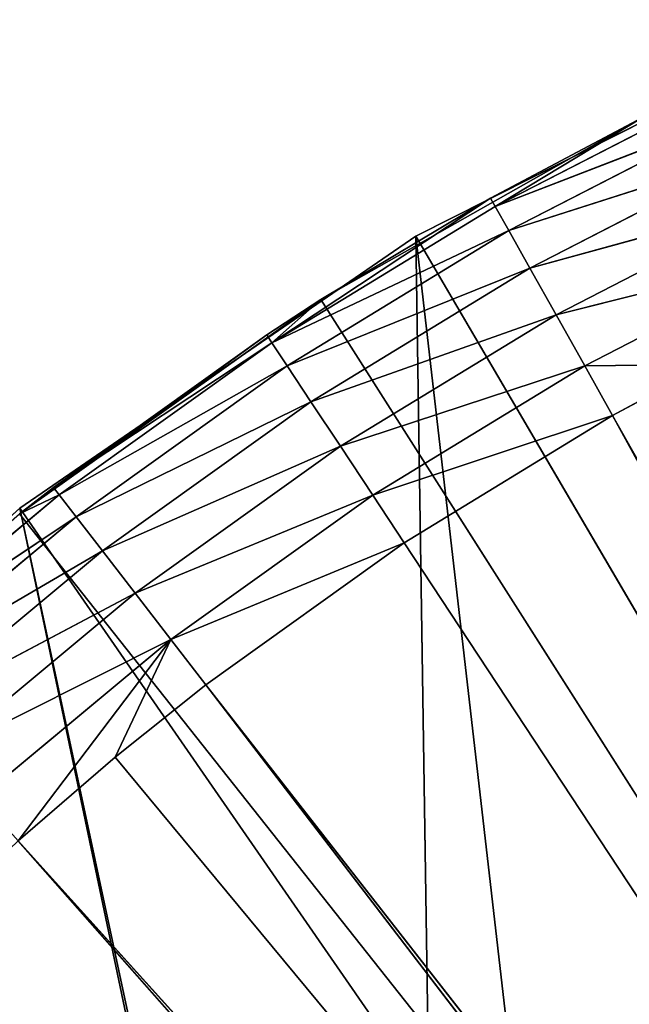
# Model space of a CAD drawing. Extents: x 0 to 20, y -20 to 0.
# Tile 155 of 250: x 3.8 to 5.5, y -3.5 to -0.8. Entities that reach past the tile are written whole.
import ezdxf

# ---------------------------------------------------------------- set-up
doc = ezdxf.new("R2010")
doc.units = 0
doc.header["$LTSCALE"] = 25.4
doc.layers.get('0').update_dxf_attribs({"color": 13, "linetype": 'CONTINUOUS'})

# ---------------------------------------------------------------- blocks, each defined once
blk = doc.blocks.new('BULB-LED-G9-LENS-9173_STL')
at = {"color": 7}
for p, q in [((3.583, 52.7697, 2.8382), (4.2222, 52.7852, 2.5175)), ((3.583, 52.7697, 2.8382), (4.2222, 52.7852, 2.5175)), ((3.6915, 52.7852, 2.9593), (4.2222, 52.7852, 2.5175)), ((3.6915, 52.7852, 2.9593), (4.2222, 52.7852, 2.5175)), ((4.2222, 52.7852, 2.5175), (3.7975, 52.7474, 3.0776)), ((4.2222, 52.7852, 2.5175), (3.7975, 52.7474, 3.0776)), ((4.2222, 52.7852, 2.5175), (4.0677, 52.7474, 2.8446)), ((4.2222, 52.7852, 2.5175), (4.0677, 52.7474, 2.8446)), ((4.2222, 52.7852, 2.5175), (4.1229, 52.7697, 2.3889)), ((4.7838, 52.7852, 2.1158), (4.1229, 52.7697, 2.3889)), ((4.2222, 52.7852, 2.5175), (4.1229, 52.7697, 2.3889)), ((4.7838, 52.7852, 2.1158), (4.1229, 52.7697, 2.3889)), ((4.3193, 52.7474, 2.6433), (4.2222, 52.7852, 2.5175)), ((4.8715, 52.7474, 2.2482), (4.2222, 52.7852, 2.5175)), ((4.3193, 52.7474, 2.6433), (4.2222, 52.7852, 2.5175)), ((4.8715, 52.7474, 2.2482), (4.2222, 52.7852, 2.5175)), ((4.7838, 52.7852, 2.1158), (4.2222, 52.7852, 2.5175)), ((4.7838, 52.7852, 2.1158), (4.2222, 52.7852, 2.5175)), ((5.3733, 52.7852, 1.756), (4.6941, 52.7697, 1.9802)), ((4.6941, 52.7697, 1.9802), (4.7838, 52.7852, 2.1158)), ((5.3733, 52.7852, 1.756), (4.6941, 52.7697, 1.9802)), ((4.6941, 52.7697, 1.9802), (4.7838, 52.7852, 2.1158)), ((5.451, 52.7474, 1.8946), (4.7838, 52.7852, 2.1158)), ((4.7838, 52.7852, 2.1158), (4.8715, 52.7474, 2.2482)), ((5.451, 52.7474, 1.8946), (4.7838, 52.7852, 2.1158)), ((5.3733, 52.7852, 1.756), (4.7838, 52.7852, 2.1158)), ((5.3733, 52.7852, 1.756), (4.7838, 52.7852, 2.1158)), ((4.7838, 52.7852, 2.1158), (4.8715, 52.7474, 2.2482)), ((5.3733, 52.7852, 1.756), (5.2937, 52.7697, 1.6143)), ((5.2937, 52.7697, 1.6143), (5.9874, 52.7852, 1.4403)), ((5.2937, 52.7697, 1.6143), (5.9874, 52.7852, 1.4403)), ((5.3733, 52.7852, 1.756), (5.2937, 52.7697, 1.6143)), ((5.451, 52.7474, 1.8946), (5.3733, 52.7852, 1.756)), ((5.3733, 52.7852, 1.756), (5.9874, 52.7852, 1.4403)), ((5.3733, 52.7852, 1.756), (5.9874, 52.7852, 1.4403)), ((5.3733, 52.7852, 1.756), (5.7143, 52.7474, 1.7523)), ((5.3733, 52.7852, 1.756), (5.7143, 52.7474, 1.7523)), ((5.451, 52.7474, 1.8946), (5.3733, 52.7852, 1.756)), ((3.4836, 52.7027, 2.7273), (4.1229, 52.7697, 2.3889)), ((3.4836, 52.7027, 2.7273), (4.1229, 52.7697, 2.3889)), ((3.583, 52.7697, 2.8382), (4.1229, 52.7697, 2.3889)), ((3.583, 52.7697, 2.8382), (4.1229, 52.7697, 2.3889)), ((4.1229, 52.7697, 2.3889), (4.0319, 52.7027, 2.271)), ((4.6941, 52.7697, 1.9802), (4.0319, 52.7027, 2.271)), ((4.1229, 52.7697, 2.3889), (4.0319, 52.7027, 2.271)), ((4.6941, 52.7697, 1.9802), (4.0319, 52.7027, 2.271)), ((4.6941, 52.7697, 1.9802), (4.1229, 52.7697, 2.3889)), ((4.6941, 52.7697, 1.9802), (4.1229, 52.7697, 2.3889)), ((5.2937, 52.7697, 1.6143), (4.612, 52.7027, 1.856)), ((4.612, 52.7027, 1.856), (4.6941, 52.7697, 1.9802)), ((5.2937, 52.7697, 1.6143), (4.612, 52.7027, 1.856)), ((4.612, 52.7027, 1.856), (4.6941, 52.7697, 1.9802)), ((5.2937, 52.7697, 1.6143), (4.6941, 52.7697, 1.9802)), ((5.2937, 52.7697, 1.6143), (4.6941, 52.7697, 1.9802)), ((5.2937, 52.7697, 1.6143), (5.2208, 52.7027, 1.4844)), ((5.2208, 52.7027, 1.4844), (5.9184, 52.7697, 1.2931)), ((5.2208, 52.7027, 1.4844), (5.9184, 52.7697, 1.2931)), ((5.2937, 52.7697, 1.6143), (5.2208, 52.7027, 1.4844)), ((5.2937, 52.7697, 1.6143), (5.9184, 52.7697, 1.2931)), ((5.2937, 52.7697, 1.6143), (5.9184, 52.7697, 1.2931)), ((3.7975, 52.7474, 3.0776), (4.0677, 52.7474, 2.8446)), ((9.3692, 49.2157, 9.3858), (3.7975, 52.7474, 3.0776)), ((9.3692, 49.2157, 9.3858), (3.7975, 52.7474, 3.0776)), ((9.4381, 49.2157, 9.3223), (3.7975, 52.7474, 3.0776)), ((9.4381, 49.2157, 9.3223), (3.7975, 52.7474, 3.0776)), ((3.7975, 52.7474, 3.0776), (4.0677, 52.7474, 2.8446)), ((4.0677, 52.7474, 2.8446), (4.3193, 52.7474, 2.6433)), ((9.4381, 49.2157, 9.3223), (4.0677, 52.7474, 2.8446)), ((9.4381, 49.2157, 9.3223), (4.0677, 52.7474, 2.8446)), ((4.0677, 52.7474, 2.8446), (4.3193, 52.7474, 2.6433)), ((4.3193, 52.7474, 2.6433), (4.8715, 52.7474, 2.2482)), ((9.4381, 49.2157, 9.3223), (4.3193, 52.7474, 2.6433)), ((9.4381, 49.2157, 9.3223), (4.3193, 52.7474, 2.6433)), ((9.4999, 49.2157, 9.2755), (4.3193, 52.7474, 2.6433)), ((9.4999, 49.2157, 9.2755), (4.3193, 52.7474, 2.6433)), ((4.3193, 52.7474, 2.6433), (4.8715, 52.7474, 2.2482)), ((4.8715, 52.7474, 2.2482), (5.451, 52.7474, 1.8946)), ((9.4999, 49.2157, 9.2755), (4.8715, 52.7474, 2.2482)), ((9.4999, 49.2157, 9.2755), (4.8715, 52.7474, 2.2482)), ((4.8715, 52.7474, 2.2482), (5.451, 52.7474, 1.8946)), ((5.451, 52.7474, 1.8946), (5.7143, 52.7474, 1.7523)), ((9.4999, 49.2157, 9.2755), (5.451, 52.7474, 1.8946)), ((9.4999, 49.2157, 9.2755), (5.451, 52.7474, 1.8946)), ((9.5941, 49.2157, 9.2188), (5.451, 52.7474, 1.8946)), ((9.5941, 49.2157, 9.2188), (5.451, 52.7474, 1.8946)), ((5.451, 52.7474, 1.8946), (5.7143, 52.7474, 1.7523)), ((3.4039, 52.5914, 2.6384), (4.0319, 52.7027, 2.271)), ((3.4039, 52.5914, 2.6384), (4.0319, 52.7027, 2.271)), ((3.4836, 52.7027, 2.7273), (4.0319, 52.7027, 2.271)), ((3.4836, 52.7027, 2.7273), (4.0319, 52.7027, 2.271)), ((4.0319, 52.7027, 2.271), (3.9589, 52.5914, 2.1765)), ((4.612, 52.7027, 1.856), (3.9589, 52.5914, 2.1765)), ((4.0319, 52.7027, 2.271), (3.9589, 52.5914, 2.1765)), ((4.612, 52.7027, 1.856), (3.9589, 52.5914, 2.1765)), ((4.612, 52.7027, 1.856), (4.0319, 52.7027, 2.271)), ((4.612, 52.7027, 1.856), (4.0319, 52.7027, 2.271)), ((5.2208, 52.7027, 1.4844), (4.5461, 52.5914, 1.7564)), ((4.5461, 52.5914, 1.7564), (4.612, 52.7027, 1.856)), ((5.2208, 52.7027, 1.4844), (4.5461, 52.5914, 1.7564)), ((4.5461, 52.5914, 1.7564), (4.612, 52.7027, 1.856)), ((5.2208, 52.7027, 1.4844), (4.612, 52.7027, 1.856)), ((5.2208, 52.7027, 1.4844), (4.612, 52.7027, 1.856)), ((5.2208, 52.7027, 1.4844), (5.1624, 52.5914, 1.3803)), ((5.1624, 52.5914, 1.3803), (5.8552, 52.7027, 1.1583)), ((5.1624, 52.5914, 1.3803), (5.8552, 52.7027, 1.1583)), ((5.2208, 52.7027, 1.4844), (5.1624, 52.5914, 1.3803)), ((5.2208, 52.7027, 1.4844), (5.8552, 52.7027, 1.1583)), ((5.2208, 52.7027, 1.4844), (5.8552, 52.7027, 1.1583)), ((3.3525, 52.4474, 2.5809), (3.9589, 52.5914, 2.1765)), ((3.3525, 52.4474, 2.5809), (3.9589, 52.5914, 2.1765)), ((3.4039, 52.5914, 2.6384), (3.9589, 52.5914, 2.1765)), ((3.4039, 52.5914, 2.6384), (3.9589, 52.5914, 2.1765)), ((3.9589, 52.5914, 2.1765), (3.9118, 52.4474, 2.1155)), ((4.5461, 52.5914, 1.7564), (3.9118, 52.4474, 2.1155)), ((3.9589, 52.5914, 2.1765), (3.9118, 52.4474, 2.1155)), ((4.5461, 52.5914, 1.7564), (3.9118, 52.4474, 2.1155)), ((4.5461, 52.5914, 1.7564), (3.9589, 52.5914, 2.1765)), ((4.5461, 52.5914, 1.7564), (3.9589, 52.5914, 2.1765)), ((5.1624, 52.5914, 1.3803), (4.5035, 52.4474, 1.6921)), ((4.5035, 52.4474, 1.6921), (4.5461, 52.5914, 1.7564)), ((5.1624, 52.5914, 1.3803), (4.5035, 52.4474, 1.6921)), ((4.5035, 52.4474, 1.6921), (4.5461, 52.5914, 1.7564)), ((5.1624, 52.5914, 1.3803), (4.5461, 52.5914, 1.7564)), ((5.1624, 52.5914, 1.3803), (4.5461, 52.5914, 1.7564)), ((5.1624, 52.5914, 1.3803), (5.1246, 52.4474, 1.313)), ((5.1246, 52.4474, 1.313), (5.8045, 52.5914, 1.0502)), ((5.1246, 52.4474, 1.313), (5.8045, 52.5914, 1.0502)), ((5.1624, 52.5914, 1.3803), (5.1246, 52.4474, 1.313)), ((5.1624, 52.5914, 1.3803), (5.8045, 52.5914, 1.0502)), ((5.1624, 52.5914, 1.3803), (5.8045, 52.5914, 1.0502)), ((3.3525, 52.4474, 2.5809), (3.9118, 52.4474, 2.1155)), ((3.3525, 52.4474, 2.5809), (3.9118, 52.4474, 2.1155)), ((3.8012, 52.2864, 2.1681), (3.9118, 52.4474, 2.1155)), ((3.8012, 52.2864, 2.1681), (3.9118, 52.4474, 2.1155)), ((3.9118, 52.4474, 2.1155), (3.8955, 52.2864, 2.0944)), ((4.5035, 52.4474, 1.6921), (3.8955, 52.2864, 2.0944)), ((3.9118, 52.4474, 2.1155), (3.8955, 52.2864, 2.0944)), ((4.5035, 52.4474, 1.6921), (3.8955, 52.2864, 2.0944)), ((4.5035, 52.4474, 1.6921), (3.9118, 52.4474, 2.1155)), ((4.5035, 52.4474, 1.6921), (3.9118, 52.4474, 2.1155)), ((4.5035, 52.4474, 1.6921), (4.4888, 52.2864, 1.6699)), ((4.5035, 52.4474, 1.6921), (4.4888, 52.2864, 1.6699)), ((5.1246, 52.4474, 1.313), (4.5035, 52.4474, 1.6921)), ((5.1116, 52.2864, 1.2898), (4.5035, 52.4474, 1.6921)), ((5.1246, 52.4474, 1.313), (4.5035, 52.4474, 1.6921)), ((5.1116, 52.2864, 1.2898), (4.5035, 52.4474, 1.6921)), ((4.6394, 52.2864, 1.5722), (4.5035, 52.4474, 1.6921)), ((4.6394, 52.2864, 1.5722), (4.5035, 52.4474, 1.6921)), ((5.1116, 52.2864, 1.2898), (5.1246, 52.4474, 1.313)), ((5.1116, 52.2864, 1.2898), (5.1246, 52.4474, 1.313)), ((5.1246, 52.4474, 1.313), (5.5343, 52.2864, 1.0657)), ((5.1246, 52.4474, 1.313), (5.5343, 52.2864, 1.0657)), ((5.1246, 52.4474, 1.313), (5.7718, 52.4474, 0.9803)), ((5.1246, 52.4474, 1.313), (5.7718, 52.4474, 0.9803)), ((3.8012, 52.2864, 2.1681), (3.8955, 52.2864, 2.0944)), ((3.8955, 52.2864, 2.0944), (3.8012, 45.0385, 2.1681)), ((3.8955, 52.2864, 2.0944), (3.8012, 45.0385, 2.1681)), ((4.4888, 52.2864, 1.6699), (3.8012, 45.0385, 2.1681)), ((4.4888, 52.2864, 1.6699), (3.8012, 45.0385, 2.1681)), ((3.8012, 52.2864, 2.1681), (3.8955, 52.2864, 2.0944)), ((3.8955, 52.2864, 2.0944), (4.4888, 52.2864, 1.6699)), ((3.8955, 52.2864, 2.0944), (4.4888, 52.2864, 1.6699)), ((4.4888, 52.2864, 1.6699), (4.6394, 45.0385, 1.5722)), ((4.4888, 52.2864, 1.6699), (4.6394, 45.0385, 1.5722)), ((4.4888, 52.2864, 1.6699), (4.6394, 52.2864, 1.5722)), ((4.4888, 52.2864, 1.6699), (4.6394, 52.2864, 1.5722)), ((4.6394, 45.0385, 1.5722), (5.1116, 52.2864, 1.2898)), ((4.6394, 45.0385, 1.5722), (5.1116, 52.2864, 1.2898)), ((4.6394, 45.0385, 1.5722), (4.6394, 52.2864, 1.5722)), ((4.6394, 52.2864, 1.5722), (5.1116, 52.2864, 1.2898)), ((4.6394, 45.0385, 1.5722), (4.6394, 52.2864, 1.5722)), ((4.6394, 52.2864, 1.5722), (5.1116, 52.2864, 1.2898)), ((5.5343, 45.0385, 1.0657), (5.1116, 52.2864, 1.2898)), ((5.1116, 52.2864, 1.2898), (5.5343, 52.2864, 1.0657)), ((5.5343, 45.0385, 1.0657), (5.1116, 52.2864, 1.2898)), ((5.1116, 52.2864, 1.2898), (5.5343, 52.2864, 1.0657)), ((3.8012, 45.0385, 2.1681), (10, 45.0385, 10)), ((3.8012, 45.0385, 2.1681), (10, 45.0385, 10)), ((3.8012, 45.0385, 2.1681), (4.6394, 45.0385, 1.5722)), ((3.8012, 45.0385, 2.1681), (4.6394, 45.0385, 1.5722)), ((4.6394, 45.0385, 1.5722), (5.5343, 45.0385, 1.0657)), ((10, 45.0385, 10), (4.6394, 45.0385, 1.5722)), ((10, 45.0385, 10), (4.6394, 45.0385, 1.5722)), ((4.6394, 45.0385, 1.5722), (5.5343, 45.0385, 1.0657))]:
    blk.add_line(p, q, dxfattribs=at)
at = {"color": 9}
for p, q in [((2.8118, 45.012, 3.0481), (3.8025, 45.012, 2.152)), ((3.8025, 45.012, 2.152), (2.8118, 18.012, 3.0481)), ((3.8025, 45.012, 2.152), (2.8118, 18.012, 3.0481)), ((2.8118, 45.012, 3.0481), (3.8025, 45.012, 2.152)), ((3.8025, 45.012, 2.152), (3.8025, 18.012, 2.152)), ((3.8025, 45.012, 2.152), (3.8025, 18.012, 2.152)), ((3.8025, 45.012, 2.152), (4.9038, 45.012, 1.396)), ((4.9038, 45.012, 1.396), (3.8025, 18.012, 2.152)), ((4.9038, 45.012, 1.396), (3.8025, 18.012, 2.152)), ((3.8025, 45.012, 2.152), (4.9038, 45.012, 1.396)), ((3.8025, 45.012, 2.152), (5.2282, 45.012, 4.2138)), ((3.8025, 45.012, 2.152), (5.2282, 45.012, 4.2138)), ((3.8025, 45.012, 2.152), (4.4009, 45.012, 5.0101)), ((3.8025, 45.012, 2.152), (4.4009, 45.012, 5.0101)), ((4.9038, 45.012, 1.396), (4.9038, 18.012, 1.396)), ((4.9038, 45.012, 1.396), (4.9038, 18.012, 1.396)), ((4.9038, 45.012, 1.396), (6.0961, 45.012, 0.7935)), ((6.0961, 45.012, 0.7935), (4.9038, 18.012, 1.396)), ((6.0961, 45.012, 0.7935), (4.9038, 18.012, 1.396)), ((4.9038, 45.012, 1.396), (6.0961, 45.012, 0.7935)), ((4.9038, 45.012, 1.396), (6.1674, 45.012, 3.5532)), ((4.9038, 45.012, 1.396), (6.1674, 45.012, 3.5532)), ((4.9038, 45.012, 1.396), (5.2282, 45.012, 4.2138)), ((4.9038, 45.012, 1.396), (5.2282, 45.012, 4.2138)), ((2.8118, 18.012, 3.0481), (3.8025, 18.012, 2.152)), ((2.8118, 18.012, 3.0481), (3.8025, 18.012, 2.152)), ((3.8025, 18.012, 2.152), (5, 18.012, 7.75)), ((3.8025, 18.012, 2.152), (5, 18.012, 7.75)), ((3.8025, 18.012, 2.152), (4.9038, 18.012, 1.396)), ((3.8025, 18.012, 2.152), (4.9038, 18.012, 1.396)), ((4.9038, 18.012, 1.396), (5, 18.012, 7.75)), ((4.9038, 18.012, 1.396), (5, 18.012, 7.75)), ((4.9038, 18.012, 1.396), (6.0961, 18.012, 0.7935)), ((4.9038, 18.012, 1.396), (6.0961, 18.012, 0.7935))]:
    blk.add_line(p, q, dxfattribs=at)
at = {"color": 7}
mesh = blk.add_polyface(dxfattribs=at)
corners = [(3.583, 52.7697, 2.8382), (4.2222, 52.7852, 2.5175), (4.1229, 52.7697, 2.3889)]
mesh.append_faces([[corners[k] for k in face] for face in [(0, 1, 2)]], dxfattribs={"color": 7})
mesh = blk.add_polyface(dxfattribs=at)
corners = [(3.6915, 52.7852, 2.9593), (4.2222, 52.7852, 2.5175), (3.583, 52.7697, 2.8382)]
mesh.append_faces([[corners[k] for k in face] for face in [(0, 1, 2)]], dxfattribs={"color": 7})
mesh = blk.add_polyface(dxfattribs=at)
corners = [(3.7975, 52.7474, 3.0776), (4.2222, 52.7852, 2.5175), (3.6915, 52.7852, 2.9593)]
mesh.append_faces([[corners[k] for k in face] for face in [(0, 1, 2)]], dxfattribs={"color": 7})
mesh = blk.add_polyface(dxfattribs=at)
corners = [(3.7975, 52.7474, 3.0776), (4.0677, 52.7474, 2.8446), (4.2222, 52.7852, 2.5175)]
mesh.append_faces([[corners[k] for k in face] for face in [(0, 1, 2)]], dxfattribs={"color": 7})
mesh = blk.add_polyface(dxfattribs=at)
corners = [(4.0677, 52.7474, 2.8446), (4.3193, 52.7474, 2.6433), (4.2222, 52.7852, 2.5175)]
mesh.append_faces([[corners[k] for k in face] for face in [(0, 1, 2)]], dxfattribs={"color": 7})
mesh = blk.add_polyface(dxfattribs=at)
corners = [(4.2222, 52.7852, 2.5175), (4.7838, 52.7852, 2.1158), (4.1229, 52.7697, 2.3889)]
mesh.append_faces([[corners[k] for k in face] for face in [(0, 1, 2)]], dxfattribs={"color": 7})
mesh = blk.add_polyface(dxfattribs=at)
corners = [(4.1229, 52.7697, 2.3889), (4.7838, 52.7852, 2.1158), (4.6941, 52.7697, 1.9802)]
mesh.append_faces([[corners[k] for k in face] for face in [(0, 1, 2)]], dxfattribs={"color": 7})
mesh = blk.add_polyface(dxfattribs=at)
corners = [(4.3193, 52.7474, 2.6433), (4.8715, 52.7474, 2.2482), (4.2222, 52.7852, 2.5175)]
mesh.append_faces([[corners[k] for k in face] for face in [(0, 1, 2)]], dxfattribs={"color": 7})
mesh = blk.add_polyface(dxfattribs=at)
corners = [(4.2222, 52.7852, 2.5175), (4.8715, 52.7474, 2.2482), (4.7838, 52.7852, 2.1158)]
mesh.append_faces([[corners[k] for k in face] for face in [(0, 1, 2)]], dxfattribs={"color": 7})
mesh = blk.add_polyface(dxfattribs=at)
corners = [(4.7838, 52.7852, 2.1158), (5.3733, 52.7852, 1.756), (4.6941, 52.7697, 1.9802)]
mesh.append_faces([[corners[k] for k in face] for face in [(0, 1, 2)]], dxfattribs={"color": 7})
mesh = blk.add_polyface(dxfattribs=at)
corners = [(4.6941, 52.7697, 1.9802), (5.3733, 52.7852, 1.756), (5.2937, 52.7697, 1.6143)]
mesh.append_faces([[corners[k] for k in face] for face in [(0, 1, 2)]], dxfattribs={"color": 7})
mesh = blk.add_polyface(dxfattribs=at)
corners = [(4.8715, 52.7474, 2.2482), (5.451, 52.7474, 1.8946), (4.7838, 52.7852, 2.1158)]
mesh.append_faces([[corners[k] for k in face] for face in [(0, 1, 2)]], dxfattribs={"color": 7})
mesh = blk.add_polyface(dxfattribs=at)
corners = [(4.7838, 52.7852, 2.1158), (5.451, 52.7474, 1.8946), (5.3733, 52.7852, 1.756)]
mesh.append_faces([[corners[k] for k in face] for face in [(0, 1, 2)]], dxfattribs={"color": 7})
mesh = blk.add_polyface(dxfattribs=at)
corners = [(5.2937, 52.7697, 1.6143), (5.9874, 52.7852, 1.4403), (5.9184, 52.7697, 1.2931)]
mesh.append_faces([[corners[k] for k in face] for face in [(0, 1, 2)]], dxfattribs={"color": 7})
mesh = blk.add_polyface(dxfattribs=at)
corners = [(5.3733, 52.7852, 1.756), (5.9874, 52.7852, 1.4403), (5.2937, 52.7697, 1.6143)]
mesh.append_faces([[corners[k] for k in face] for face in [(0, 1, 2)]], dxfattribs={"color": 7})
mesh = blk.add_polyface(dxfattribs=at)
corners = [(5.3733, 52.7852, 1.756), (5.7143, 52.7474, 1.7523), (5.9874, 52.7852, 1.4403)]
mesh.append_faces([[corners[k] for k in face] for face in [(0, 1, 2)]], dxfattribs={"color": 7})
mesh = blk.add_polyface(dxfattribs=at)
corners = [(5.451, 52.7474, 1.8946), (5.7143, 52.7474, 1.7523), (5.3733, 52.7852, 1.756)]
mesh.append_faces([[corners[k] for k in face] for face in [(0, 1, 2)]], dxfattribs={"color": 7})
mesh = blk.add_polyface(dxfattribs=at)
corners = [(3.4836, 52.7027, 2.7273), (4.1229, 52.7697, 2.3889), (4.0319, 52.7027, 2.271)]
mesh.append_faces([[corners[k] for k in face] for face in [(0, 1, 2)]], dxfattribs={"color": 7})
mesh = blk.add_polyface(dxfattribs=at)
corners = [(3.583, 52.7697, 2.8382), (4.1229, 52.7697, 2.3889), (3.4836, 52.7027, 2.7273)]
mesh.append_faces([[corners[k] for k in face] for face in [(0, 1, 2)]], dxfattribs={"color": 7})
mesh = blk.add_polyface(dxfattribs=at)
corners = [(4.1229, 52.7697, 2.3889), (4.6941, 52.7697, 1.9802), (4.0319, 52.7027, 2.271)]
mesh.append_faces([[corners[k] for k in face] for face in [(0, 1, 2)]], dxfattribs={"color": 7})
mesh = blk.add_polyface(dxfattribs=at)
corners = [(4.0319, 52.7027, 2.271), (4.6941, 52.7697, 1.9802), (4.612, 52.7027, 1.856)]
mesh.append_faces([[corners[k] for k in face] for face in [(0, 1, 2)]], dxfattribs={"color": 7})
mesh = blk.add_polyface(dxfattribs=at)
corners = [(4.6941, 52.7697, 1.9802), (5.2937, 52.7697, 1.6143), (4.612, 52.7027, 1.856)]
mesh.append_faces([[corners[k] for k in face] for face in [(0, 1, 2)]], dxfattribs={"color": 7})
mesh = blk.add_polyface(dxfattribs=at)
corners = [(4.612, 52.7027, 1.856), (5.2937, 52.7697, 1.6143), (5.2208, 52.7027, 1.4844)]
mesh.append_faces([[corners[k] for k in face] for face in [(0, 1, 2)]], dxfattribs={"color": 7})
mesh = blk.add_polyface(dxfattribs=at)
corners = [(5.2208, 52.7027, 1.4844), (5.9184, 52.7697, 1.2931), (5.8552, 52.7027, 1.1583)]
mesh.append_faces([[corners[k] for k in face] for face in [(0, 1, 2)]], dxfattribs={"color": 7})
mesh = blk.add_polyface(dxfattribs=at)
corners = [(5.2937, 52.7697, 1.6143), (5.9184, 52.7697, 1.2931), (5.2208, 52.7027, 1.4844)]
mesh.append_faces([[corners[k] for k in face] for face in [(0, 1, 2)]], dxfattribs={"color": 7})
mesh = blk.add_polyface(dxfattribs=at)
corners = [(9.3692, 49.2157, 9.3858), (3.3407, 52.7474, 3.5157), (3.3087, 52.7474, 3.5488)]
mesh.append_faces([[corners[k] for k in face] for face in [(0, 1, 2)]], dxfattribs={"color": 7})
mesh = blk.add_polyface(dxfattribs=at)
corners = [(9.3692, 49.2157, 9.3858), (3.7975, 52.7474, 3.0776), (3.3407, 52.7474, 3.5157)]
mesh.append_faces([[corners[k] for k in face] for face in [(0, 1, 2)]], dxfattribs={"color": 7})
mesh = blk.add_polyface(dxfattribs=at)
corners = [(9.3692, 49.2157, 9.3858), (9.4381, 49.2157, 9.3223), (3.7975, 52.7474, 3.0776)]
mesh.append_faces([[corners[k] for k in face] for face in [(0, 1, 2)]], dxfattribs={"color": 7})
mesh = blk.add_polyface(dxfattribs=at)
corners = [(9.4381, 49.2157, 9.3223), (4.0677, 52.7474, 2.8446), (3.7975, 52.7474, 3.0776)]
mesh.append_faces([[corners[k] for k in face] for face in [(0, 1, 2)]], dxfattribs={"color": 7})
mesh = blk.add_polyface(dxfattribs=at)
corners = [(9.4381, 49.2157, 9.3223), (4.3193, 52.7474, 2.6433), (4.0677, 52.7474, 2.8446)]
mesh.append_faces([[corners[k] for k in face] for face in [(0, 1, 2)]], dxfattribs={"color": 7})
mesh = blk.add_polyface(dxfattribs=at)
corners = [(9.4381, 49.2157, 9.3223), (9.4999, 49.2157, 9.2755), (4.3193, 52.7474, 2.6433)]
mesh.append_faces([[corners[k] for k in face] for face in [(0, 1, 2)]], dxfattribs={"color": 7})
mesh = blk.add_polyface(dxfattribs=at)
corners = [(9.4999, 49.2157, 9.2755), (4.8715, 52.7474, 2.2482), (4.3193, 52.7474, 2.6433)]
mesh.append_faces([[corners[k] for k in face] for face in [(0, 1, 2)]], dxfattribs={"color": 7})
mesh = blk.add_polyface(dxfattribs=at)
corners = [(9.4999, 49.2157, 9.2755), (5.451, 52.7474, 1.8946), (4.8715, 52.7474, 2.2482)]
mesh.append_faces([[corners[k] for k in face] for face in [(0, 1, 2)]], dxfattribs={"color": 7})
mesh = blk.add_polyface(dxfattribs=at)
corners = [(9.4999, 49.2157, 9.2755), (9.5941, 49.2157, 9.2188), (5.451, 52.7474, 1.8946)]
mesh.append_faces([[corners[k] for k in face] for face in [(0, 1, 2)]], dxfattribs={"color": 7})
mesh = blk.add_polyface(dxfattribs=at)
corners = [(9.5941, 49.2157, 9.2188), (5.7143, 52.7474, 1.7523), (5.451, 52.7474, 1.8946)]
mesh.append_faces([[corners[k] for k in face] for face in [(0, 1, 2)]], dxfattribs={"color": 7})
mesh = blk.add_polyface(dxfattribs=at)
corners = [(3.4039, 52.5914, 2.6384), (4.0319, 52.7027, 2.271), (3.9589, 52.5914, 2.1765)]
mesh.append_faces([[corners[k] for k in face] for face in [(0, 1, 2)]], dxfattribs={"color": 7})
mesh = blk.add_polyface(dxfattribs=at)
corners = [(3.4836, 52.7027, 2.7273), (4.0319, 52.7027, 2.271), (3.4039, 52.5914, 2.6384)]
mesh.append_faces([[corners[k] for k in face] for face in [(0, 1, 2)]], dxfattribs={"color": 7})
mesh = blk.add_polyface(dxfattribs=at)
corners = [(4.0319, 52.7027, 2.271), (4.612, 52.7027, 1.856), (3.9589, 52.5914, 2.1765)]
mesh.append_faces([[corners[k] for k in face] for face in [(0, 1, 2)]], dxfattribs={"color": 7})
mesh = blk.add_polyface(dxfattribs=at)
corners = [(3.9589, 52.5914, 2.1765), (4.612, 52.7027, 1.856), (4.5461, 52.5914, 1.7564)]
mesh.append_faces([[corners[k] for k in face] for face in [(0, 1, 2)]], dxfattribs={"color": 7})
mesh = blk.add_polyface(dxfattribs=at)
corners = [(4.612, 52.7027, 1.856), (5.2208, 52.7027, 1.4844), (4.5461, 52.5914, 1.7564)]
mesh.append_faces([[corners[k] for k in face] for face in [(0, 1, 2)]], dxfattribs={"color": 7})
mesh = blk.add_polyface(dxfattribs=at)
corners = [(4.5461, 52.5914, 1.7564), (5.2208, 52.7027, 1.4844), (5.1624, 52.5914, 1.3803)]
mesh.append_faces([[corners[k] for k in face] for face in [(0, 1, 2)]], dxfattribs={"color": 7})
mesh = blk.add_polyface(dxfattribs=at)
corners = [(5.1624, 52.5914, 1.3803), (5.8552, 52.7027, 1.1583), (5.8045, 52.5914, 1.0502)]
mesh.append_faces([[corners[k] for k in face] for face in [(0, 1, 2)]], dxfattribs={"color": 7})
mesh = blk.add_polyface(dxfattribs=at)
corners = [(5.2208, 52.7027, 1.4844), (5.8552, 52.7027, 1.1583), (5.1624, 52.5914, 1.3803)]
mesh.append_faces([[corners[k] for k in face] for face in [(0, 1, 2)]], dxfattribs={"color": 7})
mesh = blk.add_polyface(dxfattribs=at)
corners = [(3.9589, 52.5914, 2.1765), (3.9118, 52.4474, 2.1155), (3.3525, 52.4474, 2.5809)]
mesh.append_faces([[corners[k] for k in face] for face in [(0, 1, 2)]], dxfattribs={"color": 7})
mesh = blk.add_polyface(dxfattribs=at)
corners = [(3.9589, 52.5914, 2.1765), (3.3525, 52.4474, 2.5809), (3.4039, 52.5914, 2.6384)]
mesh.append_faces([[corners[k] for k in face] for face in [(0, 1, 2)]], dxfattribs={"color": 7})
mesh = blk.add_polyface(dxfattribs=at)
corners = [(4.5461, 52.5914, 1.7564), (3.9118, 52.4474, 2.1155), (3.9589, 52.5914, 2.1765)]
mesh.append_faces([[corners[k] for k in face] for face in [(0, 1, 2)]], dxfattribs={"color": 7})
mesh = blk.add_polyface(dxfattribs=at)
corners = [(4.5461, 52.5914, 1.7564), (4.5035, 52.4474, 1.6921), (3.9118, 52.4474, 2.1155)]
mesh.append_faces([[corners[k] for k in face] for face in [(0, 1, 2)]], dxfattribs={"color": 7})
mesh = blk.add_polyface(dxfattribs=at)
corners = [(5.1624, 52.5914, 1.3803), (4.5035, 52.4474, 1.6921), (4.5461, 52.5914, 1.7564)]
mesh.append_faces([[corners[k] for k in face] for face in [(0, 1, 2)]], dxfattribs={"color": 7})
mesh = blk.add_polyface(dxfattribs=at)
corners = [(5.1624, 52.5914, 1.3803), (5.1246, 52.4474, 1.313), (4.5035, 52.4474, 1.6921)]
mesh.append_faces([[corners[k] for k in face] for face in [(0, 1, 2)]], dxfattribs={"color": 7})
mesh = blk.add_polyface(dxfattribs=at)
corners = [(5.8045, 52.5914, 1.0502), (5.7718, 52.4474, 0.9803), (5.1246, 52.4474, 1.313)]
mesh.append_faces([[corners[k] for k in face] for face in [(0, 1, 2)]], dxfattribs={"color": 7})
mesh = blk.add_polyface(dxfattribs=at)
corners = [(5.8045, 52.5914, 1.0502), (5.1246, 52.4474, 1.313), (5.1624, 52.5914, 1.3803)]
mesh.append_faces([[corners[k] for k in face] for face in [(0, 1, 2)]], dxfattribs={"color": 7})
mesh = blk.add_polyface(dxfattribs=at)
corners = [(3.9118, 52.4474, 2.1155), (3.8012, 52.2864, 2.1681), (3.3525, 52.4474, 2.5809)]
mesh.append_faces([[corners[k] for k in face] for face in [(0, 1, 2)]], dxfattribs={"color": 7})
mesh = blk.add_polyface(dxfattribs=at)
corners = [(3.9118, 52.4474, 2.1155), (3.8955, 52.2864, 2.0944), (3.8012, 52.2864, 2.1681)]
mesh.append_faces([[corners[k] for k in face] for face in [(0, 1, 2)]], dxfattribs={"color": 7})
mesh = blk.add_polyface(dxfattribs=at)
corners = [(4.5035, 52.4474, 1.6921), (3.8955, 52.2864, 2.0944), (3.9118, 52.4474, 2.1155)]
mesh.append_faces([[corners[k] for k in face] for face in [(0, 1, 2)]], dxfattribs={"color": 7})
mesh = blk.add_polyface(dxfattribs=at)
corners = [(4.5035, 52.4474, 1.6921), (4.4888, 52.2864, 1.6699), (3.8955, 52.2864, 2.0944)]
mesh.append_faces([[corners[k] for k in face] for face in [(0, 1, 2)]], dxfattribs={"color": 7})
mesh = blk.add_polyface(dxfattribs=at)
corners = [(4.6394, 52.2864, 1.5722), (4.4888, 52.2864, 1.6699), (4.5035, 52.4474, 1.6921)]
mesh.append_faces([[corners[k] for k in face] for face in [(0, 1, 2)]], dxfattribs={"color": 7})
mesh = blk.add_polyface(dxfattribs=at)
corners = [(5.1246, 52.4474, 1.313), (5.1116, 52.2864, 1.2898), (4.5035, 52.4474, 1.6921)]
mesh.append_faces([[corners[k] for k in face] for face in [(0, 1, 2)]], dxfattribs={"color": 7})
mesh = blk.add_polyface(dxfattribs=at)
corners = [(5.1116, 52.2864, 1.2898), (4.6394, 52.2864, 1.5722), (4.5035, 52.4474, 1.6921)]
mesh.append_faces([[corners[k] for k in face] for face in [(0, 1, 2)]], dxfattribs={"color": 7})
mesh = blk.add_polyface(dxfattribs=at)
corners = [(5.5343, 52.2864, 1.0657), (5.1116, 52.2864, 1.2898), (5.1246, 52.4474, 1.313)]
mesh.append_faces([[corners[k] for k in face] for face in [(0, 1, 2)]], dxfattribs={"color": 7})
mesh = blk.add_polyface(dxfattribs=at)
corners = [(5.7718, 52.4474, 0.9803), (5.5343, 52.2864, 1.0657), (5.1246, 52.4474, 1.313)]
mesh.append_faces([[corners[k] for k in face] for face in [(0, 1, 2)]], dxfattribs={"color": 7})
mesh = blk.add_polyface(dxfattribs=at)
corners = [(3.8955, 52.2864, 2.0944), (3.8012, 45.0385, 2.1681), (3.8012, 52.2864, 2.1681)]
mesh.append_faces([[corners[k] for k in face] for face in [(0, 1, 2)]], dxfattribs={"color": 7})
mesh = blk.add_polyface(dxfattribs=at)
corners = [(4.4888, 52.2864, 1.6699), (3.8012, 45.0385, 2.1681), (3.8955, 52.2864, 2.0944)]
mesh.append_faces([[corners[k] for k in face] for face in [(0, 1, 2)]], dxfattribs={"color": 7})
mesh = blk.add_polyface(dxfattribs=at)
corners = [(4.6394, 45.0385, 1.5722), (3.8012, 45.0385, 2.1681), (4.4888, 52.2864, 1.6699)]
mesh.append_faces([[corners[k] for k in face] for face in [(0, 1, 2)]], dxfattribs={"color": 7})
mesh = blk.add_polyface(dxfattribs=at)
corners = [(4.6394, 45.0385, 1.5722), (4.4888, 52.2864, 1.6699), (4.6394, 52.2864, 1.5722)]
mesh.append_faces([[corners[k] for k in face] for face in [(0, 1, 2)]], dxfattribs={"color": 7})
mesh = blk.add_polyface(dxfattribs=at)
corners = [(5.5343, 45.0385, 1.0657), (4.6394, 45.0385, 1.5722), (5.1116, 52.2864, 1.2898)]
mesh.append_faces([[corners[k] for k in face] for face in [(0, 1, 2)]], dxfattribs={"color": 7})
mesh = blk.add_polyface(dxfattribs=at)
corners = [(5.1116, 52.2864, 1.2898), (4.6394, 45.0385, 1.5722), (4.6394, 52.2864, 1.5722)]
mesh.append_faces([[corners[k] for k in face] for face in [(0, 1, 2)]], dxfattribs={"color": 7})
mesh = blk.add_polyface(dxfattribs=at)
corners = [(5.5343, 45.0385, 1.0657), (5.1116, 52.2864, 1.2898), (5.5343, 52.2864, 1.0657)]
mesh.append_faces([[corners[k] for k in face] for face in [(0, 1, 2)]], dxfattribs={"color": 7})
mesh = blk.add_polyface(dxfattribs=at)
corners = [(10, 45.0385, 10), (2.3303, 45.0385, 3.6016), (3.0288, 45.0385, 2.8469)]
mesh.append_faces([[corners[k] for k in face] for face in [(0, 1, 2)]], dxfattribs={"color": 7})
mesh = blk.add_polyface(dxfattribs=at)
corners = [(10, 45.0385, 10), (3.0288, 45.0385, 2.8469), (3.8012, 45.0385, 2.1681)]
mesh.append_faces([[corners[k] for k in face] for face in [(0, 1, 2)]], dxfattribs={"color": 7})
mesh = blk.add_polyface(dxfattribs=at)
corners = [(10, 45.0385, 10), (3.8012, 45.0385, 2.1681), (4.6394, 45.0385, 1.5722)]
mesh.append_faces([[corners[k] for k in face] for face in [(0, 1, 2)]], dxfattribs={"color": 7})
mesh = blk.add_polyface(dxfattribs=at)
corners = [(10, 45.0385, 10), (4.6394, 45.0385, 1.5722), (5.5343, 45.0385, 1.0657)]
mesh.append_faces([[corners[k] for k in face] for face in [(0, 1, 2)]], dxfattribs={"color": 7})
at = {"color": 9}
mesh = blk.add_polyface(dxfattribs=at)
corners = [(3.8025, 45.012, 2.152), (2.8118, 18.012, 3.0481), (2.8118, 45.012, 3.0481)]
mesh.append_faces([[corners[k] for k in face] for face in [(0, 1, 2)]], dxfattribs={"color": 9})
mesh = blk.add_polyface(dxfattribs=at)
corners = [(3.8025, 18.012, 2.152), (2.8118, 18.012, 3.0481), (3.8025, 45.012, 2.152)]
mesh.append_faces([[corners[k] for k in face] for face in [(0, 1, 2)]], dxfattribs={"color": 9})
mesh = blk.add_polyface(dxfattribs=at)
corners = [(4.4009, 45.012, 5.0101), (3.8025, 45.012, 2.152), (2.8118, 45.012, 3.0481)]
mesh.append_faces([[corners[k] for k in face] for face in [(0, 1, 2)]], dxfattribs={"color": 9})
mesh = blk.add_polyface(dxfattribs=at)
corners = [(3.7048, 45.012, 5.9232), (4.4009, 45.012, 5.0101), (2.8118, 45.012, 3.0481)]
mesh.append_faces([[corners[k] for k in face] for face in [(0, 1, 2)]], dxfattribs={"color": 9})
mesh = blk.add_polyface(dxfattribs=at)
corners = [(4.9038, 45.012, 1.396), (3.8025, 18.012, 2.152), (3.8025, 45.012, 2.152)]
mesh.append_faces([[corners[k] for k in face] for face in [(0, 1, 2)]], dxfattribs={"color": 9})
mesh = blk.add_polyface(dxfattribs=at)
corners = [(4.9038, 18.012, 1.396), (3.8025, 18.012, 2.152), (4.9038, 45.012, 1.396)]
mesh.append_faces([[corners[k] for k in face] for face in [(0, 1, 2)]], dxfattribs={"color": 9})
mesh = blk.add_polyface(dxfattribs=at)
corners = [(5.2282, 45.012, 4.2138), (4.9038, 45.012, 1.396), (3.8025, 45.012, 2.152)]
mesh.append_faces([[corners[k] for k in face] for face in [(0, 1, 2)]], dxfattribs={"color": 9})
mesh = blk.add_polyface(dxfattribs=at)
corners = [(4.4009, 45.012, 5.0101), (5.2282, 45.012, 4.2138), (3.8025, 45.012, 2.152)]
mesh.append_faces([[corners[k] for k in face] for face in [(0, 1, 2)]], dxfattribs={"color": 9})
mesh = blk.add_polyface(dxfattribs=at)
corners = [(6.0961, 45.012, 0.7935), (4.9038, 18.012, 1.396), (4.9038, 45.012, 1.396)]
mesh.append_faces([[corners[k] for k in face] for face in [(0, 1, 2)]], dxfattribs={"color": 9})
mesh = blk.add_polyface(dxfattribs=at)
corners = [(6.0961, 18.012, 0.7935), (4.9038, 18.012, 1.396), (6.0961, 45.012, 0.7935)]
mesh.append_faces([[corners[k] for k in face] for face in [(0, 1, 2)]], dxfattribs={"color": 9})
mesh = blk.add_polyface(dxfattribs=at)
corners = [(6.1674, 45.012, 3.5532), (6.0961, 45.012, 0.7935), (4.9038, 45.012, 1.396)]
mesh.append_faces([[corners[k] for k in face] for face in [(0, 1, 2)]], dxfattribs={"color": 9})
mesh = blk.add_polyface(dxfattribs=at)
corners = [(5.2282, 45.012, 4.2138), (6.1674, 45.012, 3.5532), (4.9038, 45.012, 1.396)]
mesh.append_faces([[corners[k] for k in face] for face in [(0, 1, 2)]], dxfattribs={"color": 9})
mesh = blk.add_polyface(dxfattribs=at)
corners = [(5, 18.012, 7.75), (1.9493, 18.012, 4.0682), (2.8118, 18.012, 3.0481)]
mesh.append_faces([[corners[k] for k in face] for face in [(0, 1, 2)]], dxfattribs={"color": 9})
mesh = blk.add_polyface(dxfattribs=at)
corners = [(5, 18.012, 7.75), (2.8118, 18.012, 3.0481), (3.8025, 18.012, 2.152)]
mesh.append_faces([[corners[k] for k in face] for face in [(0, 1, 2)]], dxfattribs={"color": 9})
mesh = blk.add_polyface(dxfattribs=at)
corners = [(5, 18.012, 7.75), (3.8025, 18.012, 2.152), (4.9038, 18.012, 1.396)]
mesh.append_faces([[corners[k] for k in face] for face in [(0, 1, 2)]], dxfattribs={"color": 9})
mesh = blk.add_polyface(dxfattribs=at)
corners = [(5, 18.012, 7.75), (4.9038, 18.012, 1.396), (6.0961, 18.012, 0.7935)]
mesh.append_faces([[corners[k] for k in face] for face in [(0, 1, 2)]], dxfattribs={"color": 9})
mesh = blk.add_polyface(dxfattribs=at)
corners = [(5, 18.012, 7.75), (6.0961, 18.012, 0.7935), (15, 18.012, 7.75)]
mesh.append_faces([[corners[k] for k in face] for face in [(0, 1, 2)]], dxfattribs={"color": 9})

msp = doc.modelspace()

# ---------------------------------------------------------------- block references
at = {"color": 0, "extrusion": (0, -1, -1.11022e-16)}
msp.add_blockref('BULB-LED-G9-LENS-9173_STL', (0, 0), dxfattribs=at)

doc.saveas('drawing.dxf')
